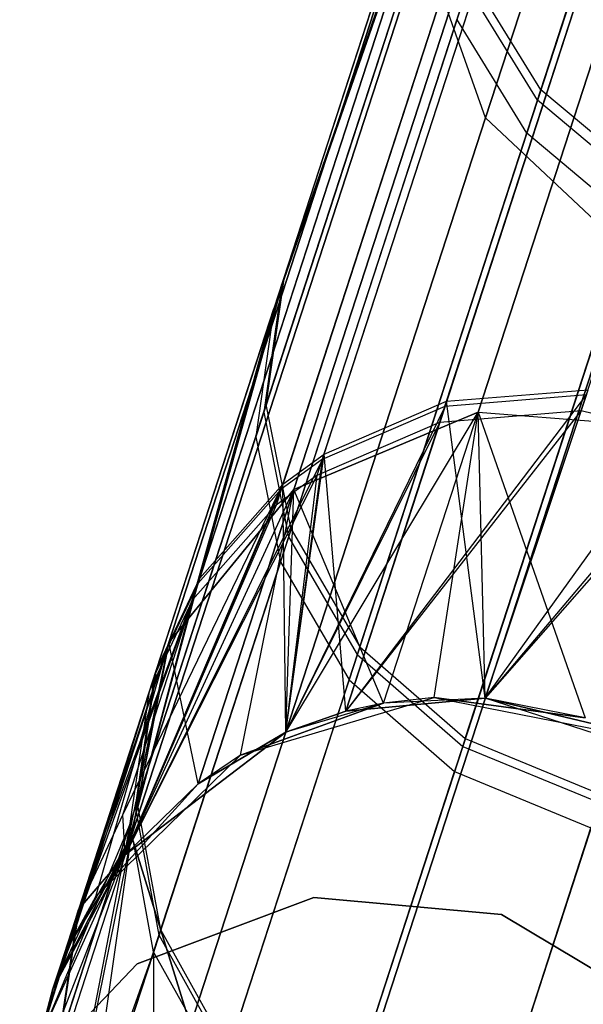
# Model space of a CAD drawing. Extents: x 0.3 to 7.1, y -3.38 to 3.38.
# Tile 42 of 256: x 2.57 to 2.71, y -3.11 to -2.88. Entities that reach past the tile are written whole.
import ezdxf

# ---------------------------------------------------------------- set-up
doc = ezdxf.new("R2010")
doc.units = 0
doc.header["$LTSCALE"] = 2.54
doc.layers.get('0').update_dxf_attribs({"linetype": 'CONTINUOUS'})

# ---------------------------------------------------------------- blocks, each defined once
blk = doc.blocks.new('SINGLES_AVVSTL_STL')
at = {"color": 0}
for p, q in [((2.80965, -2.54784, 60.68373), (2.69618, -2.89706, 60.11702)), ((2.80965, -2.54784, 60.68373), (2.69618, -2.89706, 60.11702)), ((2.79637, -2.55511, 19.39629), (2.68389, -2.90127, 18.82238)), ((2.79637, -2.55511, 19.39629), (2.68389, -2.90127, 18.82238)), ((2.68389, -2.90127, 21.86649), (2.79637, -2.55511, 21.29258)), ((2.68389, -2.90127, 21.86649), (2.79637, -2.55511, 21.29258)), ((2.80541, -2.56087, 53.78226), (2.69364, -2.90489, 53.21568)), ((2.80541, -2.56087, 53.78226), (2.69364, -2.90489, 53.21568)), ((2.69697, -2.89462, 56.2127), (2.80033, -2.57653, 55.68846)), ((2.69697, -2.89462, 56.2127), (2.80033, -2.57653, 55.68846)), ((2.67465, -2.96841, 56.91105), (2.74454, -2.75331, 56.28752)), ((2.67465, -2.96841, 56.91105), (2.74454, -2.75331, 56.28752)), ((2.74379, -2.75561, 60.04247), (2.67427, -2.96957, 59.41859)), ((2.74379, -2.75561, 60.04247), (2.67427, -2.96957, 59.41859)), ((2.70653, -2.97062, 52.5138), (2.77456, -2.76124, 53.13619)), ((2.70653, -2.97062, 52.5138), (2.77456, -2.76124, 53.13619)), ((2.64565, -2.98092, 56.90612), (2.71606, -2.76421, 56.2779)), ((2.64565, -2.98092, 56.90612), (2.71606, -2.76421, 56.2779)), ((2.67304, -2.97336, 52.51676), (2.74138, -2.76301, 53.14206)), ((2.67304, -2.97336, 52.51676), (2.74138, -2.76301, 53.14206)), ((2.64526, -2.9821, 59.42348), (2.71531, -2.76653, 60.05206)), ((2.64526, -2.9821, 59.42348), (2.71531, -2.76653, 60.05206)), ((2.74818, -2.76762, 18.75099), (2.68211, -2.97096, 18.14485)), ((2.74818, -2.76762, 18.75099), (2.68211, -2.97096, 18.14485)), ((2.68211, -2.97096, 22.54401), (2.74818, -2.76762, 21.93788)), ((2.68211, -2.97096, 22.54401), (2.74818, -2.76762, 21.93788)), ((2.6359, -2.98803, 56.9038), (2.70656, -2.77056, 56.27339)), ((2.6359, -2.98803, 56.9038), (2.70656, -2.77056, 56.27339)), ((2.7058, -2.77289, 60.05654), (2.63551, -2.98922, 59.42578)), ((2.7058, -2.77289, 60.05654), (2.63551, -2.98922, 59.42578)), ((2.64402, -2.98592, 52.52152), (2.71289, -2.77399, 53.15153)), ((2.64402, -2.98592, 52.52152), (2.71289, -2.77399, 53.15153)), ((2.70337, -2.78037, 53.15596), (2.63427, -2.99305, 52.52375)), ((2.70337, -2.78037, 53.15596), (2.63427, -2.99305, 52.52375)), ((2.70528, -2.7837, 18.76485), (2.63848, -2.98931, 18.15197)), ((2.70528, -2.7837, 18.76485), (2.63848, -2.98931, 18.15197)), ((2.63848, -2.98931, 22.5369), (2.70528, -2.7837, 21.92401)), ((2.63848, -2.98931, 22.5369), (2.70528, -2.7837, 21.92401)), ((2.61621, -3.01033, 56.89735), (2.68756, -2.79074, 56.26082)), ((2.61621, -3.01033, 56.89735), (2.68756, -2.79074, 56.26082)), ((2.63625, -2.93887, 56.56407), (2.68756, -2.79074, 56.26082)), ((2.63625, -2.93887, 56.56407), (2.68756, -2.79074, 56.26082)), ((2.6868, -2.79309, 60.06907), (2.61583, -3.01152, 59.43217)), ((2.6868, -2.79309, 60.06907), (2.61583, -3.01152, 59.43217)), ((2.6868, -2.79309, 60.06907), (2.63567, -2.94066, 59.76556)), ((2.6868, -2.79309, 60.06907), (2.63567, -2.94066, 59.76556)), ((2.68434, -2.80065, 53.16833), (2.61457, -3.01539, 52.52999)), ((2.68434, -2.80065, 53.16833), (2.61457, -3.01539, 52.52999)), ((2.68434, -2.80065, 53.16833), (2.63379, -2.94646, 52.86384)), ((2.68434, -2.80065, 53.16833), (2.63379, -2.94646, 52.86384)), ((2.63625, -2.93887, 56.56407), (2.67795, -2.81054, 56.24987)), ((2.63625, -2.93887, 56.56407), (2.67795, -2.81054, 56.24987)), ((2.67718, -2.81291, 60.07997), (2.63567, -2.94066, 59.76556)), ((2.67718, -2.81291, 60.07997), (2.63567, -2.94066, 59.76556)), ((2.6767, -2.81674, 18.78441), (2.60886, -3.02554, 18.162)), ((2.6767, -2.81674, 18.78441), (2.60886, -3.02554, 18.162)), ((2.60886, -3.02554, 22.52687), (2.6767, -2.81674, 21.90446)), ((2.60886, -3.02554, 22.52687), (2.6767, -2.81674, 21.90446)), ((2.6747, -2.82053, 53.1791), (2.63379, -2.94646, 52.86384)), ((2.6747, -2.82053, 53.1791), (2.63379, -2.94646, 52.86384)), ((2.63197, -2.9692, 56.55311), (2.67412, -2.83947, 56.23547)), ((2.63197, -2.9692, 56.55311), (2.67412, -2.83947, 56.23547)), ((2.67334, -2.84186, 60.09432), (2.63138, -2.97101, 59.77646)), ((2.67334, -2.84186, 60.09432), (2.63138, -2.97101, 59.77646)), ((2.67084, -2.84957, 53.19327), (2.62948, -2.97687, 52.87456)), ((2.67084, -2.84957, 53.19327), (2.62948, -2.97687, 52.87456)), ((2.66898, -2.85917, 18.80517), (2.60004, -3.07137, 18.17265)), ((2.66898, -2.85917, 18.80517), (2.60004, -3.07137, 18.17265)), ((2.60004, -3.07137, 22.51622), (2.66898, -2.85917, 21.8837)), ((2.60004, -3.07137, 22.51622), (2.66898, -2.85917, 21.8837)), ((2.68389, -2.90127, 18.82238), (2.66898, -2.85917, 18.80517)), ((2.68389, -2.90127, 18.82238), (2.66898, -2.85917, 18.80517)), ((2.68389, -2.90127, 21.86649), (2.66898, -2.85917, 21.8837)), ((2.68389, -2.90127, 21.86649), (2.66898, -2.85917, 21.8837)), ((2.63785, -2.99867, 56.54358), (2.6804, -2.86772, 56.22296)), ((2.63785, -2.99867, 56.54358), (2.6804, -2.86772, 56.22296)), ((2.69697, -2.89462, 56.2127), (2.6804, -2.86772, 56.22296)), ((2.69697, -2.89462, 56.2127), (2.6804, -2.86772, 56.22296)), ((2.67962, -2.87014, 60.10678), (2.63726, -3.0005, 59.78594)), ((2.67962, -2.87014, 60.10678), (2.63726, -3.0005, 59.78594)), ((2.69618, -2.89706, 60.11702), (2.67962, -2.87014, 60.10678)), ((2.69618, -2.89706, 60.11702), (2.67962, -2.87014, 60.10678)), ((2.67709, -2.87791, 53.20558), (2.63534, -3.00641, 52.88387)), ((2.67709, -2.87791, 53.20558), (2.63534, -3.00641, 52.88387)), ((2.69364, -2.90489, 53.21568), (2.67709, -2.87791, 53.20558)), ((2.69364, -2.90489, 53.21568), (2.67709, -2.87791, 53.20558)), ((2.6541, -3.02657, 56.53575), (2.69697, -2.89462, 56.2127)), ((2.6541, -3.02657, 56.53575), (2.69697, -2.89462, 56.2127)), ((2.72212, -2.91576, 56.2065), (2.69697, -2.89462, 56.2127)), ((2.72212, -2.91576, 56.2065), (2.69697, -2.89462, 56.2127)), ((2.69618, -2.89706, 60.11702), (2.6535, -3.02841, 59.79373)), ((2.69618, -2.89706, 60.11702), (2.6535, -3.02841, 59.79373)), ((2.72133, -2.91821, 60.12318), (2.69618, -2.89706, 60.11702)), ((2.72133, -2.91821, 60.12318), (2.69618, -2.89706, 60.11702)), ((2.68389, -2.90127, 18.82238), (2.61403, -3.11628, 18.18148)), ((2.68389, -2.90127, 18.82238), (2.61403, -3.11628, 18.18148)), ((2.61403, -3.11628, 22.50739), (2.68389, -2.90127, 21.86649)), ((2.61403, -3.11628, 22.50739), (2.68389, -2.90127, 21.86649)), ((2.71802, -2.9334, 18.83209), (2.68389, -2.90127, 18.82238)), ((2.71802, -2.9334, 18.83209), (2.68389, -2.90127, 18.82238)), ((2.71802, -2.9334, 21.85677), (2.68389, -2.90127, 21.86649)), ((2.71802, -2.9334, 21.85677), (2.68389, -2.90127, 21.86649)), ((2.69364, -2.90489, 53.21568), (2.65157, -3.03437, 52.89152)), ((2.69364, -2.90489, 53.21568), (2.65157, -3.03437, 52.89152)), ((2.71877, -2.92608, 53.22177), (2.69364, -2.90489, 53.21568)), ((2.71877, -2.92608, 53.22177), (2.69364, -2.90489, 53.21568)), ((2.67905, -3.04831, 56.53104), (2.72212, -2.91576, 56.2065)), ((2.67905, -3.04831, 56.53104), (2.72212, -2.91576, 56.2065)), ((2.72133, -2.91821, 60.12318), (2.67845, -3.05016, 59.79841)), ((2.72133, -2.91821, 60.12318), (2.67845, -3.05016, 59.79841)), ((2.71877, -2.92608, 53.22177), (2.67651, -3.05615, 52.89613)), ((2.71877, -2.92608, 53.22177), (2.67651, -3.05615, 52.89613)), ((2.71802, -2.9334, 18.83209), (2.64764, -3.14999, 18.18647)), ((2.71802, -2.9334, 18.83209), (2.64764, -3.14999, 18.18647)), ((2.64764, -3.14999, 22.5024), (2.71802, -2.9334, 21.85677)), ((2.64764, -3.14999, 22.5024), (2.71802, -2.9334, 21.85677)), ((2.60601, -3.03197, 56.89174), (2.63625, -2.93887, 56.56407)), ((2.60601, -3.03197, 56.89174), (2.63625, -2.93887, 56.56407)), ((2.63625, -2.93887, 56.56407), (2.61621, -3.01033, 56.89735)), ((2.63625, -2.93887, 56.56407), (2.61621, -3.01033, 56.89735)), ((2.63197, -2.9692, 56.55311), (2.63625, -2.93887, 56.56407)), ((2.63197, -2.9692, 56.55311), (2.63625, -2.93887, 56.56407)), ((2.63567, -2.94066, 59.76556), (2.60562, -3.03317, 59.43774)), ((2.63567, -2.94066, 59.76556), (2.60562, -3.03317, 59.43774)), ((2.61583, -3.01152, 59.43217), (2.63567, -2.94066, 59.76556)), ((2.61583, -3.01152, 59.43217), (2.63567, -2.94066, 59.76556)), ((2.63567, -2.94066, 59.76556), (2.63138, -2.97101, 59.77646)), ((2.63567, -2.94066, 59.76556), (2.63138, -2.97101, 59.77646)), ((2.60435, -3.03707, 52.53541), (2.63379, -2.94646, 52.86384)), ((2.60435, -3.03707, 52.53541), (2.63379, -2.94646, 52.86384)), ((2.61457, -3.01539, 52.52999), (2.63379, -2.94646, 52.86384)), ((2.61457, -3.01539, 52.52999), (2.63379, -2.94646, 52.86384)), ((2.63379, -2.94646, 52.86384), (2.62948, -2.97687, 52.87456)), ((2.63379, -2.94646, 52.86384), (2.62948, -2.97687, 52.87456)), ((2.70776, -2.96684, 59.41555), (2.65078, -3.04186, 58.76742)), ((2.70776, -2.96684, 59.41555), (2.65078, -3.04186, 58.76742)), ((2.67427, -2.96957, 59.41859), (2.70776, -2.96684, 59.41555)), ((2.67427, -2.96957, 59.41859), (2.70776, -2.96684, 59.41555)), ((2.67465, -2.96841, 56.91105), (2.70814, -2.96568, 56.91411)), ((2.67465, -2.96841, 56.91105), (2.70814, -2.96568, 56.91411)), ((2.68379, -3.03875, 57.56742), (2.70814, -2.96568, 56.91411)), ((2.68379, -3.03875, 57.56742), (2.70814, -2.96568, 56.91411)), ((2.70776, -2.96684, 59.41555), (2.68379, -3.03875, 58.76742)), ((2.70776, -2.96684, 59.41555), (2.68379, -3.03875, 58.76742)), ((2.60139, -3.06332, 56.88436), (2.63197, -2.9692, 56.55311)), ((2.60139, -3.06332, 56.88436), (2.63197, -2.9692, 56.55311)), ((2.63785, -2.99867, 56.54358), (2.63197, -2.9692, 56.55311)), ((2.63785, -2.99867, 56.54358), (2.63197, -2.9692, 56.55311)), ((2.64565, -2.98092, 56.90612), (2.67465, -2.96841, 56.91105)), ((2.64565, -2.98092, 56.90612), (2.67465, -2.96841, 56.91105)), ((2.65078, -3.04186, 57.56742), (2.67465, -2.96841, 56.91105)), ((2.65078, -3.04186, 57.56742), (2.67465, -2.96841, 56.91105)), ((2.68379, -3.03875, 57.56742), (2.67465, -2.96841, 56.91105)), ((2.68379, -3.03875, 57.56742), (2.67465, -2.96841, 56.91105)), ((2.63138, -2.97101, 59.77646), (2.60099, -3.06453, 59.44506)), ((2.63138, -2.97101, 59.77646), (2.60099, -3.06453, 59.44506)), ((2.63138, -2.97101, 59.77646), (2.63726, -3.0005, 59.78594)), ((2.63138, -2.97101, 59.77646), (2.63726, -3.0005, 59.78594)), ((2.67427, -2.96957, 59.41859), (2.63661, -3.04681, 58.76742)), ((2.67427, -2.96957, 59.41859), (2.63661, -3.04681, 58.76742)), ((2.63661, -3.04681, 23.18265), (2.68211, -2.97096, 22.54401)), ((2.63661, -3.04681, 23.18265), (2.68211, -2.97096, 22.54401)), ((2.68211, -2.97096, 18.14485), (2.63848, -2.98931, 18.15197)), ((2.68211, -2.97096, 18.14485), (2.63848, -2.98931, 18.15197)), ((2.63848, -2.98931, 22.5369), (2.68211, -2.97096, 22.54401)), ((2.63848, -2.98931, 22.5369), (2.68211, -2.97096, 22.54401)), ((2.64526, -2.9821, 59.42348), (2.67427, -2.96957, 59.41859)), ((2.64526, -2.9821, 59.42348), (2.67427, -2.96957, 59.41859)), ((2.67427, -2.96957, 59.41859), (2.65078, -3.04186, 58.76742)), ((2.67427, -2.96957, 59.41859), (2.65078, -3.04186, 58.76742)), ((2.70653, -2.97062, 52.5138), (2.65078, -3.04186, 51.88278)), ((2.70653, -2.97062, 52.5138), (2.65078, -3.04186, 51.88278)), ((2.65971, -3.03991, 17.50622), (2.68211, -2.97096, 18.14485)), ((2.65971, -3.03991, 17.50622), (2.68211, -2.97096, 18.14485)), ((2.65971, -3.03991, 23.18265), (2.68211, -2.97096, 22.54401)), ((2.65971, -3.03991, 23.18265), (2.68211, -2.97096, 22.54401)), ((2.67171, -3.0386, 17.50622), (2.68211, -2.97096, 18.14485)), ((2.67171, -3.0386, 17.50622), (2.68211, -2.97096, 18.14485)), ((2.67304, -2.97336, 52.51676), (2.70653, -2.97062, 52.5138)), ((2.67304, -2.97336, 52.51676), (2.70653, -2.97062, 52.5138)), ((2.68211, -2.97096, 18.14485), (2.70744, -3.04338, 17.50622)), ((2.68211, -2.97096, 18.14485), (2.70744, -3.04338, 17.50622)), ((2.68211, -2.97096, 18.14485), (2.72976, -2.97471, 18.14229)), ((2.68211, -2.97096, 18.14485), (2.72976, -2.97471, 18.14229)), ((2.68379, -3.03875, 23.18265), (2.68211, -2.97096, 22.54401)), ((2.68211, -2.97096, 22.54401), (2.72976, -2.97471, 22.54658)), ((2.68211, -2.97096, 22.54401), (2.72976, -2.97471, 22.54658)), ((2.68379, -3.03875, 23.18265), (2.68211, -2.97096, 22.54401)), ((2.70653, -2.97062, 52.5138), (2.68379, -3.03875, 51.88278)), ((2.70653, -2.97062, 52.5138), (2.68379, -3.03875, 51.88278)), ((2.70653, -2.97062, 52.5138), (2.73698, -2.97799, 52.51326)), ((2.70653, -2.97062, 52.5138), (2.73698, -2.97799, 52.51326)), ((2.67304, -2.97336, 52.51676), (2.63661, -3.04681, 51.88278)), ((2.67304, -2.97336, 52.51676), (2.63661, -3.04681, 51.88278)), ((2.64402, -2.98592, 52.52152), (2.67304, -2.97336, 52.51676)), ((2.64402, -2.98592, 52.52152), (2.67304, -2.97336, 52.51676)), ((2.67304, -2.97336, 52.51676), (2.65078, -3.04186, 51.88278)), ((2.67304, -2.97336, 52.51676), (2.65078, -3.04186, 51.88278)), ((2.7382, -2.97422, 59.41499), (2.68379, -3.03875, 58.76742)), ((2.7382, -2.97422, 59.41499), (2.68379, -3.03875, 58.76742)), ((2.68379, -3.03875, 23.18265), (2.72976, -2.97471, 22.54658)), ((2.68379, -3.03875, 23.18265), (2.72976, -2.97471, 22.54658)), ((2.59971, -3.06847, 52.54254), (2.62948, -2.97687, 52.87456)), ((2.59971, -3.06847, 52.54254), (2.62948, -2.97687, 52.87456)), ((2.62948, -2.97687, 52.87456), (2.63534, -3.00641, 52.88387)), ((2.62948, -2.97687, 52.87456), (2.63534, -3.00641, 52.88387)), ((2.73698, -2.97799, 52.51326), (2.68379, -3.03875, 51.88278)), ((2.73698, -2.97799, 52.51326), (2.68379, -3.03875, 51.88278)), ((2.6359, -2.98803, 56.9038), (2.64565, -2.98092, 56.90612)), ((2.6359, -2.98803, 56.9038), (2.64565, -2.98092, 56.90612)), ((2.63661, -3.04681, 57.56742), (2.64565, -2.98092, 56.90612)), ((2.63661, -3.04681, 57.56742), (2.64565, -2.98092, 56.90612)), ((2.65078, -3.04186, 57.56742), (2.64565, -2.98092, 56.90612)), ((2.65078, -3.04186, 57.56742), (2.64565, -2.98092, 56.90612)), ((2.64526, -2.9821, 59.42348), (2.59857, -3.07587, 58.76742)), ((2.64526, -2.9821, 59.42348), (2.59857, -3.07587, 58.76742)), ((2.64526, -2.9821, 59.42348), (2.63551, -2.98922, 59.42578)), ((2.64526, -2.9821, 59.42348), (2.63551, -2.98922, 59.42578)), ((2.63661, -3.04681, 58.76742), (2.64526, -2.9821, 59.42348)), ((2.63661, -3.04681, 58.76742), (2.64526, -2.9821, 59.42348)), ((2.59801, -3.06637, 57.2301), (2.6359, -2.98803, 56.9038)), ((2.59801, -3.06637, 57.2301), (2.6359, -2.98803, 56.9038)), ((2.64402, -2.98592, 52.52152), (2.59857, -3.07587, 51.88278)), ((2.64402, -2.98592, 52.52152), (2.59857, -3.07587, 51.88278)), ((2.59857, -3.07587, 57.56742), (2.6359, -2.98803, 56.9038)), ((2.59857, -3.07587, 57.56742), (2.6359, -2.98803, 56.9038)), ((2.61621, -3.01033, 56.89735), (2.6359, -2.98803, 56.9038)), ((2.61621, -3.01033, 56.89735), (2.6359, -2.98803, 56.9038)), ((2.64402, -2.98592, 52.52152), (2.63427, -2.99305, 52.52375)), ((2.64402, -2.98592, 52.52152), (2.63427, -2.99305, 52.52375)), ((2.63661, -3.04681, 57.56742), (2.6359, -2.98803, 56.9038)), ((2.63661, -3.04681, 57.56742), (2.6359, -2.98803, 56.9038)), ((2.63661, -3.04681, 51.88278), (2.64402, -2.98592, 52.52152)), ((2.63661, -3.04681, 51.88278), (2.64402, -2.98592, 52.52152)), ((2.63551, -2.98922, 59.42578), (2.59857, -3.07587, 58.76742)), ((2.63551, -2.98922, 59.42578), (2.59857, -3.07587, 58.76742)), ((2.59857, -3.07587, 23.18265), (2.63848, -2.98931, 22.5369)), ((2.59857, -3.07587, 23.18265), (2.63848, -2.98931, 22.5369)), ((2.60886, -3.02554, 18.162), (2.63848, -2.98931, 18.15197)), ((2.60886, -3.02554, 18.162), (2.63848, -2.98931, 18.15197)), ((2.63848, -2.98931, 22.5369), (2.60886, -3.02554, 22.52687)), ((2.63848, -2.98931, 22.5369), (2.60886, -3.02554, 22.52687)), ((2.61583, -3.01152, 59.43217), (2.63551, -2.98922, 59.42578)), ((2.61583, -3.01152, 59.43217), (2.63551, -2.98922, 59.42578)), ((2.63848, -2.98931, 18.15197), (2.61583, -3.05903, 17.50622)), ((2.63848, -2.98931, 18.15197), (2.61583, -3.05903, 17.50622)), ((2.61583, -3.05903, 23.18265), (2.63848, -2.98931, 22.5369)), ((2.61583, -3.05903, 23.18265), (2.63848, -2.98931, 22.5369)), ((2.62585, -3.05229, 17.50622), (2.63848, -2.98931, 18.15197)), ((2.62585, -3.05229, 17.50622), (2.63848, -2.98931, 18.15197)), ((2.63661, -3.04681, 23.18265), (2.63848, -2.98931, 22.5369)), ((2.63661, -3.04681, 23.18265), (2.63848, -2.98931, 22.5369)), ((2.65971, -3.03991, 17.50622), (2.63848, -2.98931, 18.15197)), ((2.65971, -3.03991, 17.50622), (2.63848, -2.98931, 18.15197)), ((2.63427, -2.99305, 52.52375), (2.59857, -3.07587, 51.88278)), ((2.63427, -2.99305, 52.52375), (2.59857, -3.07587, 51.88278)), ((2.61457, -3.01539, 52.52999), (2.63427, -2.99305, 52.52375)), ((2.61457, -3.01539, 52.52999), (2.63427, -2.99305, 52.52375)), ((2.63785, -2.99867, 56.54358), (2.60699, -3.09367, 56.87794)), ((2.63785, -2.99867, 56.54358), (2.60699, -3.09367, 56.87794)), ((2.63785, -2.99867, 56.54358), (2.6541, -3.02657, 56.53575)), ((2.63785, -2.99867, 56.54358), (2.6541, -3.02657, 56.53575)), ((2.63726, -3.0005, 59.78594), (2.60659, -3.09489, 59.45143)), ((2.63726, -3.0005, 59.78594), (2.60659, -3.09489, 59.45143)), ((2.63726, -3.0005, 59.78594), (2.6535, -3.02841, 59.79373)), ((2.63726, -3.0005, 59.78594), (2.6535, -3.02841, 59.79373)), ((2.6053, -3.09888, 52.54873), (2.63534, -3.00641, 52.88387)), ((2.6053, -3.09888, 52.54873), (2.63534, -3.00641, 52.88387)), ((2.63534, -3.00641, 52.88387), (2.65157, -3.03437, 52.89152)), ((2.63534, -3.00641, 52.88387), (2.65157, -3.03437, 52.89152)), ((2.61583, -3.01152, 59.43217), (2.58755, -3.08878, 59.10483)), ((2.61583, -3.01152, 59.43217), (2.58755, -3.08878, 59.10483)), ((2.59801, -3.06637, 57.2301), (2.61621, -3.01033, 56.89735)), ((2.59801, -3.06637, 57.2301), (2.61621, -3.01033, 56.89735)), ((2.59857, -3.07587, 58.76742), (2.61583, -3.01152, 59.43217)), ((2.59857, -3.07587, 58.76742), (2.61583, -3.01152, 59.43217)), ((2.61583, -3.01152, 59.43217), (2.60562, -3.03317, 59.43774)), ((2.61583, -3.01152, 59.43217), (2.60562, -3.03317, 59.43774)), ((2.60601, -3.03197, 56.89174), (2.61621, -3.01033, 56.89735)), ((2.60601, -3.03197, 56.89174), (2.61621, -3.01033, 56.89735)), ((2.58144, -3.10758, 51.88278), (2.61457, -3.01539, 52.52999)), ((2.58144, -3.10758, 51.88278), (2.61457, -3.01539, 52.52999)), ((2.59857, -3.07587, 51.88278), (2.61457, -3.01539, 52.52999)), ((2.59857, -3.07587, 51.88278), (2.61457, -3.01539, 52.52999)), ((2.60435, -3.03707, 52.53541), (2.61457, -3.01539, 52.52999)), ((2.60435, -3.03707, 52.53541), (2.61457, -3.01539, 52.52999)), ((2.58144, -3.10758, 23.18265), (2.60886, -3.02554, 22.52687)), ((2.58144, -3.10758, 23.18265), (2.60886, -3.02554, 22.52687)), ((2.58585, -3.09635, 17.50622), (2.60886, -3.02554, 18.162)), ((2.58585, -3.09635, 17.50622), (2.60886, -3.02554, 18.162)), ((2.58585, -3.09635, 23.18265), (2.60886, -3.02554, 22.52687)), ((2.58585, -3.09635, 23.18265), (2.60886, -3.02554, 22.52687)), ((2.5916, -3.08572, 17.50622), (2.60886, -3.02554, 18.162)), ((2.5916, -3.08572, 17.50622), (2.60886, -3.02554, 18.162)), ((2.59857, -3.07587, 23.18265), (2.60886, -3.02554, 22.52687)), ((2.59857, -3.07587, 23.18265), (2.60886, -3.02554, 22.52687)), ((2.60004, -3.07137, 18.17265), (2.60886, -3.02554, 18.162)), ((2.60004, -3.07137, 18.17265), (2.60886, -3.02554, 18.162)), ((2.60886, -3.02554, 22.52687), (2.60004, -3.07137, 22.51622)), ((2.60886, -3.02554, 22.52687), (2.60004, -3.07137, 22.51622)), ((2.61583, -3.05903, 17.50622), (2.60886, -3.02554, 18.162)), ((2.61583, -3.05903, 17.50622), (2.60886, -3.02554, 18.162)), ((2.6541, -3.02657, 56.53575), (2.623, -3.1223, 56.87267)), ((2.6541, -3.02657, 56.53575), (2.623, -3.1223, 56.87267)), ((2.6541, -3.02657, 56.53575), (2.67905, -3.04831, 56.53104)), ((2.6541, -3.02657, 56.53575), (2.67905, -3.04831, 56.53104)), ((2.6535, -3.02841, 59.79373), (2.6226, -3.12353, 59.45665)), ((2.6535, -3.02841, 59.79373), (2.6226, -3.12353, 59.45665)), ((2.6535, -3.02841, 59.79373), (2.67845, -3.05016, 59.79841)), ((2.6535, -3.02841, 59.79373), (2.67845, -3.05016, 59.79841)), ((2.58764, -3.08848, 57.22728), (2.60601, -3.03197, 56.89174)), ((2.58764, -3.08848, 57.22728), (2.60601, -3.03197, 56.89174)), ((2.60139, -3.06332, 56.88436), (2.60601, -3.03197, 56.89174)), ((2.60139, -3.06332, 56.88436), (2.60601, -3.03197, 56.89174)), ((2.60562, -3.03317, 59.43774), (2.58755, -3.08878, 59.10483)), ((2.60562, -3.03317, 59.43774), (2.58755, -3.08878, 59.10483)), ((2.60099, -3.06453, 59.44506), (2.60562, -3.03317, 59.43774)), ((2.60099, -3.06453, 59.44506), (2.60562, -3.03317, 59.43774)), ((2.62129, -3.12754, 52.55382), (2.65157, -3.03437, 52.89152)), ((2.62129, -3.12754, 52.55382), (2.65157, -3.03437, 52.89152)), ((2.65157, -3.03437, 52.89152), (2.67651, -3.05615, 52.89613)), ((2.65157, -3.03437, 52.89152), (2.67651, -3.05615, 52.89613)), ((2.60435, -3.03707, 52.53541), (2.57841, -3.11927, 51.88278)), ((2.60435, -3.03707, 52.53541), (2.57841, -3.11927, 51.88278)), ((2.60435, -3.03707, 52.53541), (2.58144, -3.10758, 51.88278)), ((2.60435, -3.03707, 52.53541), (2.58144, -3.10758, 51.88278)), ((2.59971, -3.06847, 52.54254), (2.60435, -3.03707, 52.53541)), ((2.59971, -3.06847, 52.54254), (2.60435, -3.03707, 52.53541)), ((2.62585, -3.05229, 1.70622), (2.67171, -3.0386, 1.70622)), ((2.62585, -3.05229, 1.70622), (2.67171, -3.0386, 1.70622)), ((2.68379, -3.03875, 23.18265), (2.65078, -3.04186, 51.88278)), ((2.65078, -3.04186, 51.88278), (2.68379, -3.03875, 51.88278)), ((2.68379, -3.03875, 23.18265), (2.65078, -3.04186, 51.88278)), ((2.65078, -3.04186, 51.88278), (2.68379, -3.03875, 51.88278)), ((2.68379, -3.03875, 58.76742), (2.65078, -3.04186, 58.76742)), ((2.68379, -3.03875, 57.56742), (2.65078, -3.04186, 57.56742)), ((2.68379, -3.03875, 58.76742), (2.65078, -3.04186, 58.76742)), ((2.68379, -3.03875, 57.56742), (2.65078, -3.04186, 57.56742)), ((2.67171, -3.0386, 17.50622), (2.65971, -3.03991, 17.50622)), ((2.67171, -3.0386, 1.70622), (2.65971, -3.03991, 17.50622)), ((2.67171, -3.0386, 17.50622), (2.65971, -3.03991, 17.50622)), ((2.67171, -3.0386, 1.70622), (2.65971, -3.03991, 17.50622)), ((2.68379, -3.03875, 23.18265), (2.65971, -3.03991, 23.18265)), ((2.68379, -3.03875, 23.18265), (2.65971, -3.03991, 23.18265)), ((2.67171, -3.0386, 1.70622), (2.71868, -3.0478, 1.70622)), ((2.70744, -3.04338, 17.50622), (2.67171, -3.0386, 17.50622)), ((2.67171, -3.0386, 1.70622), (2.71868, -3.0478, 1.70622)), ((2.67171, -3.0386, 1.70622), (2.70744, -3.04338, 17.50622)), ((2.67171, -3.0386, 1.70622), (2.70744, -3.04338, 17.50622)), ((2.67171, -3.0386, 1.70622), (2.67171, -3.0386, 17.50622)), ((2.70744, -3.04338, 17.50622), (2.67171, -3.0386, 17.50622)), ((2.67171, -3.0386, 1.70622), (2.67171, -3.0386, 17.50622)), ((2.70744, -3.04338, 23.18265), (2.68379, -3.03875, 51.88278)), ((2.68379, -3.03875, 51.88278), (2.71484, -3.04611, 51.88278)), ((2.70744, -3.04338, 23.18265), (2.68379, -3.03875, 51.88278)), ((2.70744, -3.04338, 23.18265), (2.68379, -3.03875, 23.18265)), ((2.68379, -3.03875, 23.18265), (2.68379, -3.03875, 51.88278)), ((2.68379, -3.03875, 23.18265), (2.68379, -3.03875, 51.88278)), ((2.70744, -3.04338, 23.18265), (2.68379, -3.03875, 23.18265)), ((2.68379, -3.03875, 51.88278), (2.71484, -3.04611, 51.88278)), ((2.71484, -3.04611, 58.76742), (2.68379, -3.03875, 58.76742)), ((2.72931, -3.05354, 57.56742), (2.68379, -3.03875, 57.56742)), ((2.68379, -3.03875, 57.56742), (2.71484, -3.04611, 58.76742)), ((2.68379, -3.03875, 57.56742), (2.71484, -3.04611, 58.76742)), ((2.68379, -3.03875, 57.56742), (2.68379, -3.03875, 58.76742)), ((2.71484, -3.04611, 58.76742), (2.68379, -3.03875, 58.76742)), ((2.68379, -3.03875, 57.56742), (2.68379, -3.03875, 58.76742)), ((2.72931, -3.05354, 57.56742), (2.68379, -3.03875, 57.56742)), ((2.65971, -3.03991, 17.50622), (2.62585, -3.05229, 17.50622)), ((2.62585, -3.05229, 1.70622), (2.65971, -3.03991, 17.50622)), ((2.62585, -3.05229, 1.70622), (2.65971, -3.03991, 17.50622)), ((2.65971, -3.03991, 17.50622), (2.62585, -3.05229, 17.50622)), ((2.65971, -3.03991, 23.18265), (2.63661, -3.04681, 51.88278)), ((2.65971, -3.03991, 23.18265), (2.63661, -3.04681, 23.18265)), ((2.65971, -3.03991, 23.18265), (2.63661, -3.04681, 51.88278)), ((2.65971, -3.03991, 23.18265), (2.63661, -3.04681, 23.18265)), ((2.65971, -3.03991, 23.18265), (2.65078, -3.04186, 51.88278)), ((2.65971, -3.03991, 23.18265), (2.65078, -3.04186, 51.88278)), ((2.63661, -3.04681, 51.88278), (2.65078, -3.04186, 51.88278)), ((2.63661, -3.04681, 51.88278), (2.65078, -3.04186, 51.88278)), ((2.65078, -3.04186, 58.76742), (2.63661, -3.04681, 58.76742)), ((2.65078, -3.04186, 57.56742), (2.63661, -3.04681, 57.56742)), ((2.65078, -3.04186, 58.76742), (2.63661, -3.04681, 58.76742)), ((2.65078, -3.04186, 57.56742), (2.63661, -3.04681, 57.56742)), ((2.65078, -3.04186, 57.56742), (2.65078, -3.04186, 58.76742)), ((2.65078, -3.04186, 57.56742), (2.65078, -3.04186, 58.76742)), ((2.59857, -3.07587, 51.88278), (2.63661, -3.04681, 51.88278)), ((2.59857, -3.07587, 51.88278), (2.63661, -3.04681, 51.88278)), ((2.63661, -3.04681, 58.76742), (2.59857, -3.07587, 58.76742)), ((2.63661, -3.04681, 57.56742), (2.59857, -3.07587, 57.56742)), ((2.63661, -3.04681, 58.76742), (2.59857, -3.07587, 58.76742)), ((2.63661, -3.04681, 57.56742), (2.59857, -3.07587, 57.56742)), ((2.63661, -3.04681, 23.18265), (2.61583, -3.05903, 23.18265)), ((2.61583, -3.05903, 23.18265), (2.63661, -3.04681, 51.88278)), ((2.61583, -3.05903, 23.18265), (2.63661, -3.04681, 51.88278)), ((2.63661, -3.04681, 23.18265), (2.61583, -3.05903, 23.18265)), ((2.63661, -3.04681, 23.18265), (2.63661, -3.04681, 51.88278)), ((2.63661, -3.04681, 23.18265), (2.63661, -3.04681, 51.88278)), ((2.63661, -3.04681, 57.56742), (2.63661, -3.04681, 58.76742)), ((2.63661, -3.04681, 57.56742), (2.63661, -3.04681, 58.76742)), ((2.67905, -3.04831, 56.53104), (2.64781, -3.14448, 56.8695)), ((2.67905, -3.04831, 56.53104), (2.64781, -3.14448, 56.8695)), ((2.67905, -3.04831, 56.53104), (2.71137, -3.06164, 56.53007)), ((2.67905, -3.04831, 56.53104), (2.71137, -3.06164, 56.53007)), ((2.67845, -3.05016, 59.79841), (2.6474, -3.14572, 59.4598)), ((2.67845, -3.05016, 59.79841), (2.6474, -3.14572, 59.4598)), ((2.67845, -3.05016, 59.79841), (2.71077, -3.06349, 59.79938)), ((2.67845, -3.05016, 59.79841), (2.71077, -3.06349, 59.79938)), ((2.5916, -3.08572, 1.70622), (2.62585, -3.05229, 1.70622)), ((2.5916, -3.08572, 1.70622), (2.62585, -3.05229, 1.70622)), ((2.62585, -3.05229, 17.50622), (2.61583, -3.05903, 17.50622)), ((2.62585, -3.05229, 1.70622), (2.61583, -3.05903, 17.50622)), ((2.62585, -3.05229, 17.50622), (2.61583, -3.05903, 17.50622)), ((2.62585, -3.05229, 1.70622), (2.61583, -3.05903, 17.50622)), ((2.62585, -3.05229, 1.70622), (2.62585, -3.05229, 17.50622)), ((2.62585, -3.05229, 1.70622), (2.62585, -3.05229, 17.50622)), ((2.64609, -3.14975, 52.55688), (2.67651, -3.05615, 52.89613)), ((2.64609, -3.14975, 52.55688), (2.67651, -3.05615, 52.89613)), ((2.67651, -3.05615, 52.89613), (2.70882, -3.06949, 52.89709)), ((2.67651, -3.05615, 52.89613), (2.70882, -3.06949, 52.89709)), ((2.61583, -3.05903, 17.50622), (2.5916, -3.08572, 17.50622)), ((2.5916, -3.08572, 1.70622), (2.61583, -3.05903, 17.50622)), ((2.5916, -3.08572, 1.70622), (2.61583, -3.05903, 17.50622)), ((2.61583, -3.05903, 17.50622), (2.5916, -3.08572, 17.50622)), ((2.61583, -3.05903, 23.18265), (2.59857, -3.07587, 51.88278)), ((2.61583, -3.05903, 23.18265), (2.59857, -3.07587, 23.18265)), ((2.61583, -3.05903, 23.18265), (2.59857, -3.07587, 51.88278)), ((2.61583, -3.05903, 23.18265), (2.59857, -3.07587, 23.18265)), ((2.71137, -3.06164, 56.53007), (2.6801, -3.15789, 56.86884)), ((2.71137, -3.06164, 56.53007), (2.6801, -3.15789, 56.86884)), ((2.60099, -3.06453, 59.44506), (2.58273, -3.12075, 59.10852)), ((2.60099, -3.06453, 59.44506), (2.58273, -3.12075, 59.10852)), ((2.58283, -3.12044, 57.22356), (2.60139, -3.06332, 56.88436)), ((2.58283, -3.12044, 57.22356), (2.60139, -3.06332, 56.88436)), ((2.60659, -3.09489, 59.45143), (2.60099, -3.06453, 59.44506)), ((2.60659, -3.09489, 59.45143), (2.60099, -3.06453, 59.44506)), ((2.60699, -3.09367, 56.87794), (2.60139, -3.06332, 56.88436)), ((2.60699, -3.09367, 56.87794), (2.60139, -3.06332, 56.88436)), ((2.71077, -3.06349, 59.79938), (2.67969, -3.15914, 59.46046)), ((2.71077, -3.06349, 59.79938), (2.67969, -3.15914, 59.46046)), ((2.58764, -3.08848, 57.22728), (2.59801, -3.06637, 57.2301)), ((2.58764, -3.08848, 57.22728), (2.59801, -3.06637, 57.2301)), ((2.59857, -3.07587, 57.56742), (2.59801, -3.06637, 57.2301)), ((2.59857, -3.07587, 57.56742), (2.59801, -3.06637, 57.2301)), ((2.59971, -3.06847, 52.54254), (2.57655, -3.13976, 51.88278)), ((2.59971, -3.06847, 52.54254), (2.57655, -3.13976, 51.88278)), ((2.59971, -3.06847, 52.54254), (2.57841, -3.11927, 51.88278)), ((2.59971, -3.06847, 52.54254), (2.57841, -3.11927, 51.88278)), ((2.59971, -3.06847, 52.54254), (2.58072, -3.16708, 51.88278)), ((2.59971, -3.06847, 52.54254), (2.58072, -3.16708, 51.88278)), ((2.6053, -3.09888, 52.54873), (2.59971, -3.06847, 52.54254)), ((2.6053, -3.09888, 52.54873), (2.59971, -3.06847, 52.54254)), ((2.67838, -3.16317, 52.55752), (2.70882, -3.06949, 52.89709)), ((2.67838, -3.16317, 52.55752), (2.70882, -3.06949, 52.89709)), ((2.57666, -3.14332, 17.50622), (2.60004, -3.07137, 18.17265)), ((2.57666, -3.14332, 17.50622), (2.60004, -3.07137, 18.17265)), ((2.57666, -3.14332, 23.18265), (2.60004, -3.07137, 22.51622)), ((2.57666, -3.14332, 23.18265), (2.60004, -3.07137, 22.51622)), ((2.60004, -3.07137, 18.17265), (2.5768, -3.13124, 17.50622)), ((2.60004, -3.07137, 18.17265), (2.5768, -3.13124, 17.50622)), ((2.57841, -3.11927, 23.18265), (2.60004, -3.07137, 22.51622)), ((2.57841, -3.11927, 23.18265), (2.60004, -3.07137, 22.51622)), ((2.60004, -3.07137, 22.51622), (2.58072, -3.16708, 23.18265)), ((2.60004, -3.07137, 22.51622), (2.58072, -3.16708, 23.18265)), ((2.58144, -3.10758, 17.50622), (2.60004, -3.07137, 18.17265)), ((2.58144, -3.10758, 17.50622), (2.60004, -3.07137, 18.17265)), ((2.58144, -3.10758, 23.18265), (2.60004, -3.07137, 22.51622)), ((2.58144, -3.10758, 23.18265), (2.60004, -3.07137, 22.51622)), ((2.58486, -3.17842, 17.50622), (2.60004, -3.07137, 18.17265)), ((2.58486, -3.17842, 17.50622), (2.60004, -3.07137, 18.17265)), ((2.58585, -3.09635, 17.50622), (2.60004, -3.07137, 18.17265)), ((2.58585, -3.09635, 17.50622), (2.60004, -3.07137, 18.17265)), ((2.61403, -3.11628, 18.18148), (2.60004, -3.07137, 18.17265)), ((2.61403, -3.11628, 18.18148), (2.60004, -3.07137, 18.17265)), ((2.60004, -3.07137, 22.51622), (2.61403, -3.11628, 22.50739)), ((2.60004, -3.07137, 22.51622), (2.61403, -3.11628, 22.50739)), ((2.58144, -3.10758, 51.88278), (2.59857, -3.07587, 51.88278)), ((2.58144, -3.10758, 51.88278), (2.59857, -3.07587, 51.88278)), ((2.59857, -3.07587, 58.76742), (2.58144, -3.10758, 58.76742)), ((2.59857, -3.07587, 57.56742), (2.58144, -3.10758, 57.56742)), ((2.59857, -3.07587, 58.76742), (2.58144, -3.10758, 58.76742)), ((2.59857, -3.07587, 57.56742), (2.58144, -3.10758, 57.56742)), ((2.59857, -3.07587, 23.18265), (2.58585, -3.09635, 23.18265)), ((2.58585, -3.09635, 23.18265), (2.59857, -3.07587, 51.88278)), ((2.58585, -3.09635, 23.18265), (2.59857, -3.07587, 51.88278)), ((2.59857, -3.07587, 23.18265), (2.58585, -3.09635, 23.18265)), ((2.59857, -3.07587, 58.76742), (2.58755, -3.08878, 59.10483)), ((2.59857, -3.07587, 58.76742), (2.58755, -3.08878, 59.10483)), ((2.59857, -3.07587, 57.56742), (2.58764, -3.08848, 57.22728)), ((2.59857, -3.07587, 57.56742), (2.58764, -3.08848, 57.22728)), ((2.59857, -3.07587, 23.18265), (2.59857, -3.07587, 51.88278)), ((2.59857, -3.07587, 23.18265), (2.59857, -3.07587, 51.88278)), ((2.59857, -3.07587, 57.56742), (2.59857, -3.07587, 58.76742)), ((2.59857, -3.07587, 57.56742), (2.59857, -3.07587, 58.76742)), ((2.58144, -3.10758, 1.70622), (2.5916, -3.08572, 1.70622)), ((2.58144, -3.10758, 17.50622), (2.5916, -3.08572, 1.70622)), ((2.58144, -3.10758, 1.70622), (2.5916, -3.08572, 1.70622)), ((2.58144, -3.10758, 17.50622), (2.5916, -3.08572, 1.70622)), ((2.5916, -3.08572, 17.50622), (2.58585, -3.09635, 17.50622)), ((2.58585, -3.09635, 17.50622), (2.5916, -3.08572, 1.70622)), ((2.58585, -3.09635, 17.50622), (2.5916, -3.08572, 1.70622)), ((2.5916, -3.08572, 17.50622), (2.58585, -3.09635, 17.50622)), ((2.5916, -3.08572, 1.70622), (2.5916, -3.08572, 17.50622)), ((2.5916, -3.08572, 1.70622), (2.5916, -3.08572, 17.50622)), ((2.60143, -3.10166, 1.9), (2.64321, -3.08596, 1.9)), ((2.64321, -3.08596, 1.7), (2.60143, -3.10166, 1.7)), ((2.64321, -3.08596, 1.7), (2.60143, -3.10166, 1.7)), ((2.60143, -3.10166, 1.9), (2.64321, -3.08596, 1.9)), ((2.64321, -3.08596, 1.9), (2.68765, -3.08999, 1.9)), ((2.68765, -3.08999, 1.7), (2.64321, -3.08596, 1.7)), ((2.64321, -3.08596, 1.7), (2.64321, -3.08596, 1.9)), ((2.64321, -3.08596, 1.7), (2.64321, -3.08596, 1.9)), ((2.68765, -3.08999, 1.7), (2.64321, -3.08596, 1.7)), ((2.64321, -3.08596, 1.9), (2.68765, -3.08999, 1.9)), ((2.58764, -3.08848, 57.22728), (2.57841, -3.11927, 57.56742)), ((2.58764, -3.08848, 57.22728), (2.57841, -3.11927, 57.56742)), ((2.58764, -3.08848, 57.22728), (2.58144, -3.10758, 57.56742)), ((2.58764, -3.08848, 57.22728), (2.58144, -3.10758, 57.56742)), ((2.58764, -3.08848, 57.22728), (2.58283, -3.12044, 57.22356)), ((2.58764, -3.08848, 57.22728), (2.58283, -3.12044, 57.22356)), ((2.57841, -3.11927, 58.76742), (2.58755, -3.08878, 59.10483)), ((2.57841, -3.11927, 58.76742), (2.58755, -3.08878, 59.10483)), ((2.58755, -3.08878, 59.10483), (2.58144, -3.10758, 58.76742)), ((2.58755, -3.08878, 59.10483), (2.58144, -3.10758, 58.76742)), ((2.58273, -3.12075, 59.10852), (2.58755, -3.08878, 59.10483)), ((2.58273, -3.12075, 59.10852), (2.58755, -3.08878, 59.10483)), ((2.68765, -3.08999, 1.9), (2.72592, -3.11296, 1.9)), ((2.72592, -3.11296, 1.7), (2.68765, -3.08999, 1.7)), ((2.68765, -3.08999, 1.7), (2.68765, -3.08999, 1.9)), ((2.68765, -3.08999, 1.7), (2.68765, -3.08999, 1.9)), ((2.72592, -3.11296, 1.7), (2.68765, -3.08999, 1.7)), ((2.68765, -3.08999, 1.9), (2.72592, -3.11296, 1.9)), ((2.60659, -3.09489, 59.45143), (2.58815, -3.15164, 59.11172)), ((2.60659, -3.09489, 59.45143), (2.58815, -3.15164, 59.11172)), ((2.58825, -3.15133, 57.22032), (2.60699, -3.09367, 56.87794)), ((2.58825, -3.15133, 57.22032), (2.60699, -3.09367, 56.87794)), ((2.6226, -3.12353, 59.45665), (2.60659, -3.09489, 59.45143)), ((2.6226, -3.12353, 59.45665), (2.60659, -3.09489, 59.45143)), ((2.623, -3.1223, 56.87267), (2.60699, -3.09367, 56.87794)), ((2.623, -3.1223, 56.87267), (2.60699, -3.09367, 56.87794)), ((2.58585, -3.09635, 17.50622), (2.58144, -3.10758, 17.50622)), ((2.58585, -3.09635, 17.50622), (2.58144, -3.10758, 17.50622)), ((2.58585, -3.09635, 23.18265), (2.58144, -3.10758, 51.88278)), ((2.58585, -3.09635, 23.18265), (2.58144, -3.10758, 51.88278)), ((2.58585, -3.09635, 23.18265), (2.58144, -3.10758, 23.18265)), ((2.58585, -3.09635, 23.18265), (2.58144, -3.10758, 23.18265)), ((2.6053, -3.09888, 52.54873), (2.58072, -3.16708, 51.88278)), ((2.6053, -3.09888, 52.54873), (2.58072, -3.16708, 51.88278)), ((2.6053, -3.09888, 52.54873), (2.60498, -3.20834, 51.88278)), ((2.6053, -3.09888, 52.54873), (2.60498, -3.20834, 51.88278)), ((2.62129, -3.12754, 52.55382), (2.6053, -3.09888, 52.54873)), ((2.62129, -3.12754, 52.55382), (2.6053, -3.09888, 52.54873)), ((2.57065, -3.13398, 1.9), (2.60143, -3.10166, 1.9)), ((2.60143, -3.10166, 1.7), (2.57065, -3.13398, 1.7)), ((2.60143, -3.10166, 1.7), (2.57065, -3.13398, 1.7)), ((2.57065, -3.13398, 1.9), (2.60143, -3.10166, 1.9)), ((2.60143, -3.10166, 1.7), (2.60143, -3.10166, 1.9)), ((2.60143, -3.10166, 1.7), (2.60143, -3.10166, 1.9)), ((2.5768, -3.13124, 1.70622), (2.58144, -3.10758, 1.70622)), ((2.58144, -3.10758, 17.50622), (2.5768, -3.13124, 17.50622)), ((2.58144, -3.10758, 17.50622), (2.5768, -3.13124, 17.50622)), ((2.5768, -3.13124, 1.70622), (2.58144, -3.10758, 1.70622)), ((2.58144, -3.10758, 23.18265), (2.57841, -3.11927, 23.18265)), ((2.57841, -3.11927, 51.88278), (2.58144, -3.10758, 51.88278)), ((2.58144, -3.10758, 23.18265), (2.57841, -3.11927, 23.18265)), ((2.57841, -3.11927, 51.88278), (2.58144, -3.10758, 51.88278)), ((2.58144, -3.10758, 58.76742), (2.57841, -3.11927, 58.76742)), ((2.58144, -3.10758, 57.56742), (2.57841, -3.11927, 57.56742)), ((2.58144, -3.10758, 58.76742), (2.57841, -3.11927, 58.76742)), ((2.58144, -3.10758, 57.56742), (2.57841, -3.11927, 57.56742)), ((2.58144, -3.10758, 17.50622), (2.58144, -3.10758, 1.70622)), ((2.58144, -3.10758, 17.50622), (2.58144, -3.10758, 1.70622)), ((2.58144, -3.10758, 23.18265), (2.58144, -3.10758, 51.88278)), ((2.58144, -3.10758, 23.18265), (2.58144, -3.10758, 51.88278)), ((2.58144, -3.10758, 57.56742), (2.58144, -3.10758, 58.76742)), ((2.58144, -3.10758, 57.56742), (2.58144, -3.10758, 58.76742))]:
    blk.add_line(p, q, dxfattribs=at)

msp = doc.modelspace()

# ---------------------------------------------------------------- block references
at = {"color": 0}
msp.add_blockref('SINGLES_AVVSTL_STL', (0, 0), dxfattribs=at)

doc.saveas('drawing.dxf')
